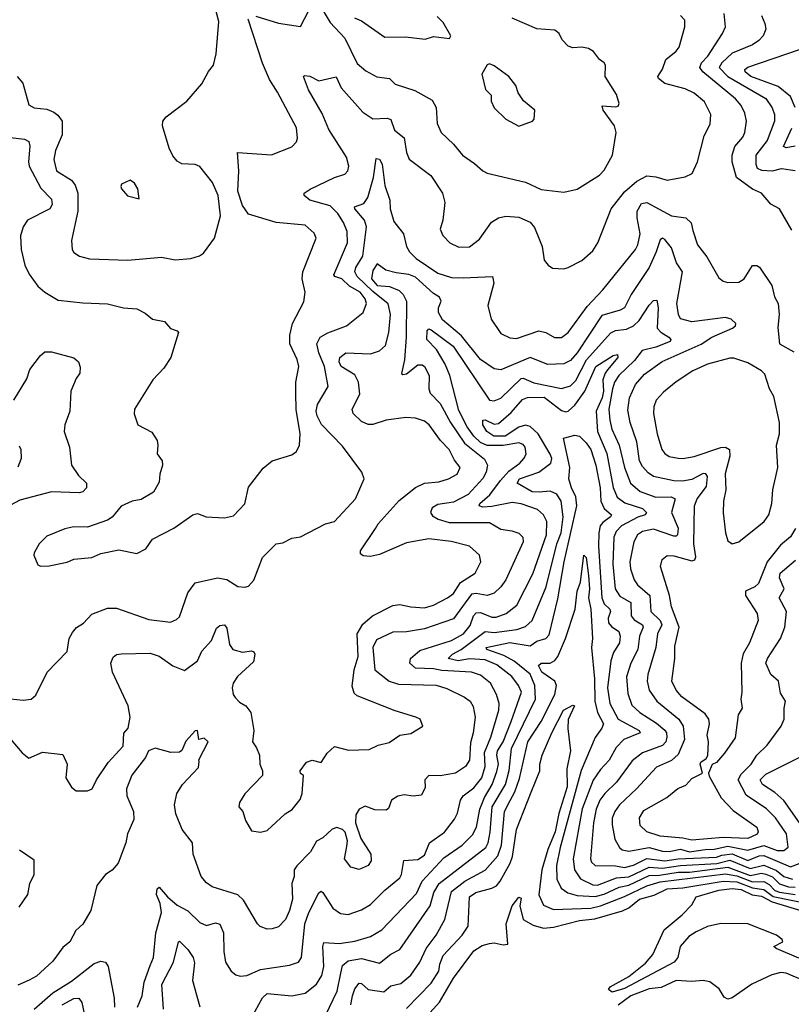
# Model space of a CAD drawing. Extents: x 1921360 to 2014538, y 768294 to 907744.
# Tile 219 of 256: x 1993974 to 1997408, y 813897 to 818277. Entities that reach past the tile are written whole.
import ezdxf

# ---------------------------------------------------------------- set-up
doc = ezdxf.new("R2010")
doc.units = 0

msp = doc.modelspace()

# ---------------------------------------------------------------- linework, layer by layer
at = {"layer": '0CON10XD'}
for points in [[(1995305, 818349.5), (1995355.3, 818265), (1995420.2, 818195), (1995475, 818082.5), (1995515, 818050), (1995562.5, 818022.5), (1995620, 818015), (1995645, 817990.6), (1995731.7, 817961.7), (1995809.4, 817919.4), (1995827.2, 817887.2), (1995831.2, 817815), (1995849.4, 817775), (1995905, 817723.1), (1995944.1, 817674.1), (1995997.9, 817637.9), (1996035, 817604.4), (1996054.7, 817594.7), (1996225, 817554.5), (1996295, 817521.3), (1996395, 817509.5), (1996455, 817522.5), (1996554.5, 817585.5), (1996575, 817608), (1996612.7, 817675), (1996628.6, 817775), (1996620.9, 817805), (1996570, 817875), (1996566.4, 817893.6), (1996625, 817889.2), (1996637.5, 817892.5), (1996641.2, 817905), (1996629.2, 817945), (1996579.4, 818025), (1996580.6, 818075), (1996575.5, 818085.5), (1996555, 818100), (1996528, 818135), (1996505, 818148.6), (1996475, 818155.6), (1996435, 818151.4), (1996415, 818159.2), (1996387.8, 818187.8), (1996374.3, 818215), (1996355, 818230.6), (1996275, 818236.5), (1996165, 818284.5)], [(1994455, 817208.1), (1994605, 817220), (1994665, 817208.6), (1994735, 817214.3), (1994773.7, 817226.3), (1994791.5, 817238.5), (1994840.5, 817305), (1994867.5, 817405), (1994857.4, 817495), (1994832.5, 817552.5), (1994775, 817624.6), (1994755, 817633.6), (1994695, 817635.6), (1994675, 817647.5), (1994655, 817670.8), (1994639.1, 817705), (1994610, 817805), (1994610.5, 817825), (1994625.7, 817845), (1994717.1, 817915), (1994785, 817992), (1994813.4, 818046.6), (1994835.6, 818074.4), (1994848.6, 818125), (1994859.3, 818269.3), (1994844.5, 818325)], [(1995025, 818292.5), (1995125, 818261.9), (1995223.3, 818246.7), (1995259.1, 818315)], [(1997410.2, 817340.3), (1997355, 817435.7), (1997317.2, 817457.2), (1997275.4, 817505.4), (1997235, 817523.6), (1997163.3, 817575), (1997145.2, 817645), (1997144.3, 817675), (1997157.1, 817712.9), (1997192.4, 817755), (1997201.2, 817775), (1997208.2, 817825), (1997201.5, 817861.5), (1997184.7, 817895), (1997159.4, 817925), (1997014.7, 818045), (1997000.5, 818065), (1997008.4, 818085), (1997035.8, 818115), (1997101.1, 818215), (1997114.5, 818245), (1997109.5, 818305)], [(1993905, 815258.9), (1993989.4, 815250.6), (1994025, 815254.5), (1994045, 815272.5), (1994095.8, 815375), (1994185, 815466.7), (1994193.6, 815525), (1994208.5, 815551.5), (1994226.2, 815573.8), (1994257.1, 815592.9), (1994295, 815633.1), (1994365, 815660), (1994405, 815660), (1994548.3, 815608.3), (1994645, 815596.7), (1994671.8, 815608.2), (1994685, 815621.2), (1994721.9, 815728.1), (1994755, 815772.5), (1994854.4, 815794.4), (1994895, 815786.7), (1994945, 815755.6), (1994975, 815752.2), (1994992.1, 815757.9), (1995015.4, 815784.6), (1995054.7, 815885.3), (1995114.5, 815945.5), (1995145, 815950), (1995185, 815970), (1995223, 815977), (1995335, 816034), (1995375, 816044.4), (1995468.6, 816145), (1995506.7, 816235), (1995496.7, 816265), (1995410.2, 816380.2), (1995316.7, 816476.7), (1995297, 816515), (1995293.9, 816535), (1995299.5, 816565), (1995346.9, 816645), (1995330.8, 816735), (1995304.5, 816794.5), (1995295.9, 816835), (1995310.8, 816865), (1995345.2, 816884.8), (1995428.6, 816915), (1995502, 816975), (1995516.9, 817015), (1995511.5, 817035), (1995489.5, 817065), (1995442.3, 817092.3), (1995407.5, 817125), (1995376.7, 817135), (1995372.4, 817142.4), (1995432.5, 817285), (1995431.4, 817335), (1995415, 817375.5), (1995390, 817415), (1995355, 817448.9), (1995264.5, 817474.5), (1995239.2, 817495), (1995240, 817505), (1995266.1, 817523.9), (1995375, 817575.4), (1995420.5, 817589.5), (1995434.3, 817605), (1995438.9, 817625), (1995427.5, 817665), (1995349.1, 817789.1), (1995320.2, 817860.2), (1995259.3, 817965), (1995236.7, 818025), (1995241.2, 818028.8), (1995265, 818026.4), (1995305, 818005.4), (1995382.3, 818022.3), (1995404.6, 817974.6), (1995500.6, 817865), (1995545, 817835.4), (1995608.5, 817838.5), (1995625, 817832.5), (1995642.2, 817785), (1995685, 817752), (1995695, 817686.7), (1995707, 817657), (1995804, 817584), (1995855.7, 817505), (1995865.4, 817464.6), (1995857.5, 817385), (1995845.6, 817345), (1995857.3, 817317.3), (1995888, 817285), (1995927.5, 817265), (1995975, 817266.9), (1996019.6, 817300.4), (1996073.9, 817376.1), (1996105, 817396.2), (1996137.2, 817402.8), (1996195, 817399.1), (1996246.3, 817376.3), (1996265, 817352), (1996287.1, 817297.1), (1996298.8, 817268.8), (1996307.8, 817207.8), (1996325.6, 817185.6), (1996345, 817172.5), (1996395, 817168.6), (1996415, 817174.2), (1996475, 817205.7), (1996525, 817248.6), (1996546.2, 817285), (1996606.1, 817435), (1996665, 817510.8), (1996720.5, 817559.5), (1996765, 817582), (1996805, 817577.9), (1996855, 817563.5), (1996935, 817578), (1996967.1, 817592.9), (1996990, 817645), (1997019.4, 817760.6), (1997047.2, 817812.8), (1997049.1, 817855), (1997022, 817912), (1996975, 817950.9), (1996935, 817969.2), (1996845, 817992.7), (1996817.1, 818015), (1996814.3, 818025), (1996835, 818057.5), (1996850, 818100), (1996895, 818136.9), (1996908.5, 818155), (1996934.4, 818245), (1996934.2, 818275), (1996915.5, 818295.5)], [(1993933, 817753), (1993995.3, 817745.3), (1994014.6, 817734.6), (1994019.3, 817715), (1994012.6, 817645), (1994016.2, 817625), (1994067.7, 817527.7), (1994115, 817478.6), (1994118, 817455), (1994107.3, 817435), (1994008.9, 817385), (1993989.1, 817355), (1993977.9, 817315), (1993979.5, 817255), (1993996.9, 817185), (1994015.4, 817145.4), (1994055, 817092), (1994085.7, 817065.7), (1994145, 817030), (1994255, 817016.9), (1994365, 817012.5), (1994435.5, 816995.5), (1994495, 816991.2), (1994532.3, 816972.3), (1994564.5, 816944.5), (1994617.5, 816935), (1994645, 816903.8), (1994675, 816893.3), (1994681.2, 816885), (1994646.4, 816773.7), (1994615, 816727.1), (1994565.8, 816675), (1994484.3, 816545), (1994483.2, 816523.2), (1994500, 816475), (1994562.1, 816442.1), (1994585.8, 816405), (1994588.9, 816385), (1994585.6, 816345.6), (1994607.8, 816315), (1994610, 816295), (1994597.5, 816255), (1994595, 816220), (1994568.8, 816175), (1994515, 816142.9), (1994475, 816136), (1994425, 816112.5), (1994385.4, 816064.6), (1994365, 816050.6), (1994275, 816019.4), (1994215, 816020.5), (1994175, 816012.5), (1994095, 815979.2), (1994060.8, 815945), (1994038.8, 815905), (1994036.7, 815895), (1994055, 815852.5), (1994066.2, 815846.2), (1994105, 815847.5), (1994185, 815863.8), (1994215, 815878), (1994295, 815884.4), (1994335, 815901.9), (1994415, 815919.2), (1994495, 815902), (1994535, 815923.8), (1994565, 815965.8), (1994660, 816015), (1994745, 816074.2), (1994765, 816080), (1994804.3, 816065.7), (1994885, 816060.6), (1994925, 816070), (1994975, 816124), (1994992.7, 816197.3), (1995057.8, 816282.2), (1995096.7, 816315), (1995185, 816340.8), (1995205, 816356), (1995218.5, 816385), (1995222.3, 816435), (1995203.7, 816543.7), (1995202.5, 816615), (1995202.5, 816665), (1995215.4, 816735), (1995208.9, 816765), (1995176.2, 816835), (1995176.7, 816873.3), (1995187.9, 816925), (1995237.6, 817022.4), (1995244.7, 817065), (1995231.6, 817125), (1995233.4, 817155), (1995293.1, 817305), (1995285, 817328), (1995245, 817362.9), (1995114.6, 817374.6), (1994992.4, 817412.4), (1994965, 817450), (1994944.3, 817515), (1994949.7, 817605), (1994943.8, 817686.2), (1995095, 817676.2), (1995185, 817712), (1995205, 817733.8), (1995210.3, 817749.7), (1995206.3, 817796.3), (1995121.5, 817955), (1995085, 818010.8), (1995054.1, 818084.1), (1994991.3, 818278.7)], [(1995463.1, 818285), (1995495, 818272.5), (1995599.5, 818199.5), (1995691.3, 818201.3), (1995778.9, 818191.1), (1995815, 818202), (1995887, 818193), (1995892.5, 818205), (1995858, 818265), (1995831.8, 818291.8)], [(1997275.4, 818295), (1997290.7, 818260.7), (1997294.6, 818235), (1997282.3, 818205), (1997262.9, 818185), (1997235, 818164.7), (1997145, 818128.8), (1997098.3, 818085), (1997086.5, 818065), (1997125, 818024), (1997295, 817926.9), (1997323.4, 817885), (1997332.9, 817855), (1997332.6, 817825), (1997299.8, 817740.2), (1997249.5, 817675), (1997250, 817635), (1997256.7, 817616.7), (1997275, 817607.2), (1997325, 817604.2), (1997365, 817615.7), (1997425, 817606.3)], [(1997425, 817886), (1997404.2, 817935), (1997349.4, 817979.4), (1997227.8, 818025), (1997202.7, 818045), (1997200.4, 818055), (1997214.5, 818065.5), (1997445, 818143.8)], [(1996195, 817804), (1996256.7, 817825), (1996263.8, 817835), (1996266.7, 817875), (1996216, 817916), (1996192.3, 817952.3), (1996181.2, 817985), (1996150, 818025), (1996085, 818071.2), (1996065, 818080), (1996053.8, 818076.2), (1996030, 818035), (1996046.7, 817966.7), (1996071.7, 817941.7), (1996072.5, 817915), (1996086.2, 817885), (1996136.7, 817835), (1996195, 817804)], [(1993962.9, 818025), (1993987.1, 817995), (1994015, 817898.8), (1994037.5, 817885), (1994095, 817879.5), (1994125, 817865.5), (1994142.7, 817852.7), (1994162.2, 817825), (1994162.5, 817765), (1994132.5, 817695), (1994125.4, 817655), (1994138.2, 817605), (1994205, 817563.5), (1994221.2, 817541.2), (1994232.2, 817505), (1994233.1, 817425), (1994204.4, 817295), (1994207.5, 817255), (1994215, 817242), (1994240, 817225), (1994285, 817213.5), (1994455, 817208.1)], [(1997425, 817714.8), (1997385, 817707.1), (1997372.8, 817712.8), (1997410.2, 817795)], [(1993934.5, 815074.5), (1993985, 815016.2), (1994015, 814992), (1994075, 815019.2), (1994165, 815008), (1994185.6, 814965), (1994179.2, 814905), (1994205, 814862.5), (1994225, 814846.7), (1994275, 814846.7), (1994296.2, 814855), (1994315.8, 814895), (1994367.6, 814972.4), (1994433.5, 815045), (1994437.3, 815102.7), (1994456.7, 815125), (1994464.7, 815175), (1994455.8, 815225), (1994387, 815375), (1994379.6, 815415), (1994389.1, 815440.9), (1994405, 815452.5), (1994425, 815456.9), (1994555, 815458.9), (1994595, 815446.2), (1994655, 815402.9), (1994707.9, 815382.1), (1994765.4, 815425), (1994785, 815468.5), (1994827.9, 815515), (1994849.8, 815570.2), (1994865, 815581.9), (1994885, 815585.6), (1994895, 815570), (1994907.5, 815497.5), (1994922.9, 815475), (1994965, 815464.3), (1995005, 815469.2), (1995015.6, 815465.6), (1995020.8, 815455), (1995015, 815421.2), (1994943.5, 815355), (1994924.5, 815325), (1994919.6, 815305), (1994923.5, 815275), (1994932.1, 815262.1), (1994951.7, 815241.7), (1994980, 815225), (1995003.1, 815195), (1995015.8, 815115), (1995010, 815065), (1995028.3, 815038.3), (1995040.8, 815005), (1995042, 814965), (1995054.2, 814935), (1995054, 814915), (1994975, 814833.3), (1994952, 814795), (1994948.8, 814775), (1994966.2, 814755), (1994978, 814715), (1995005, 814668.8), (1995045, 814662.5), (1995075, 814670), (1995155, 814743.8), (1995186.6, 814763.4), (1995222.4, 814807.6), (1995231.1, 814835), (1995237.5, 814915), (1995223.6, 814923.6), (1995222.5, 814935), (1995250, 814975), (1995275, 814983.3), (1995315, 814972.5), (1995342, 815015), (1995375, 815043.8), (1995437.5, 815027.5), (1995528.9, 815031.1), (1995569.7, 815050.3), (1995617.9, 815062.1), (1995665.7, 815094.3), (1995715, 815102.5), (1995767.5, 815135), (1995756.7, 815165), (1995737.5, 815175), (1995645, 815202.9), (1995475, 815268.9), (1995461.9, 815281.9), (1995453.1, 815313.1), (1995462.2, 815385), (1995480, 815445), (1995475.6, 815545), (1995501.6, 815588.4), (1995544.2, 815625.8), (1995635, 815671.8), (1995665.4, 815675.4), (1995714.7, 815664.7), (1995775, 815661), (1995815, 815673.3), (1995877.5, 815705), (1995903.8, 815725), (1995936.1, 815773.9), (1996000.4, 815815), (1996025.5, 815865), (1996020.8, 815895), (1995975.3, 815935.3), (1995893.8, 815956.2), (1995795, 815967.5), (1995695, 815950.7), (1995575, 815897.9), (1995535, 815889.5), (1995502.6, 815892.6), (1995490.9, 815900.9), (1995490.6, 815915), (1995556.7, 816013.3), (1995569.2, 816035), (1995661.9, 816138.1), (1995735, 816195.9), (1995775, 816215.8), (1995839.3, 816220.7), (1995882, 816235), (1995920.6, 816255), (1995934.3, 816285), (1995908.3, 816318.3), (1995885.2, 816365.2), (1995846.9, 816405), (1995796.9, 816475), (1995775, 816490.8), (1995734.6, 816504.6), (1995692.8, 816507.2), (1995605, 816496.1), (1995545, 816476.9), (1995525, 816476.9), (1995495, 816490.4), (1995458.1, 816525), (1995452.9, 816545), (1995488.1, 816611.9), (1995481.2, 816665), (1995465, 816697.1), (1995404.2, 816735), (1995395.2, 816755), (1995398.8, 816775), (1995425, 816795.8), (1995535, 816791.2), (1995575, 816804.7), (1995602.2, 816827.8), (1995616.5, 816885), (1995624.8, 816965), (1995613, 817013), (1995545, 817068), (1995476.1, 817135), (1995464.8, 817155), (1995470, 817175), (1995500.2, 817225), (1995517.8, 817355), (1995509, 817385), (1995465.6, 817435), (1995463.3, 817445), (1995505, 817460), (1995523.2, 817486.8), (1995547.7, 817575), (1995560.3, 817659.7), (1995575, 817656.9), (1995587.1, 817635), (1995598.9, 817538.9), (1995621.2, 817475), (1995623.3, 817435), (1995639.5, 817379.5), (1995682.1, 817325), (1995695, 817268.8), (1995708.9, 817245), (1995738.2, 817215), (1995835, 817149.7), (1995895, 817130), (1995948.1, 817128.1), (1996078, 817135), (1996083.3, 817105), (1996057.1, 817005), (1996071.4, 816945), (1996115, 816881.1), (1996155, 816862.1), (1996185, 816858.7), (1996285, 816893.3), (1996315, 816886.2), (1996354.1, 816864.1), (1996385, 816863.9), (1996415.4, 816885), (1996499.2, 817000.8), (1996568.8, 817075), (1996715.2, 817254.8), (1996725.3, 817275), (1996735.4, 817325), (1996721.2, 817395), (1996721.4, 817425), (1996740.6, 817459.4), (1996765, 817463.3), (1996875, 817404.7), (1996939.2, 817395), (1996963, 817373), (1996969.3, 817339.3), (1996990.4, 817275), (1997032.1, 817222.1), (1997085, 817128.8), (1997105, 817114), (1997125, 817108), (1997175, 817109.5), (1997198.1, 817125), (1997235, 817184.2), (1997255, 817184.3), (1997266.2, 817176.2), (1997321.4, 817095), (1997332.9, 817045), (1997349.4, 817015), (1997353.5, 816965), (1997348.3, 816908.3), (1997355.8, 816835.8), (1997419.3, 816799.3)], [(1994505, 817480), (1994500, 817525), (1994485, 817550), (1994465, 817562.5), (1994427.5, 817545), (1994423.3, 817535), (1994427.5, 817525), (1994454.1, 817494.1), (1994505, 817480)], [(1997426.4, 816013.6), (1997405, 815976.9), (1997360.6, 815939.4), (1997301.2, 815865), (1997261.6, 815768.4), (1997245.7, 815754.3), (1997203.9, 815735), (1997204.7, 815715), (1997255.4, 815635), (1997261.1, 815605), (1997222, 815505), (1997193.8, 815456.2), (1997185.3, 815414.7), (1997188.5, 815285), (1997183.5, 815255), (1997189.5, 815215), (1997170.9, 815185), (1997157.6, 815082.4), (1997110, 815015), (1997075, 814973.3), (1997056.4, 814963.6), (1997040, 814925), (1997042.3, 814912.3), (1997096.2, 814815), (1997149.2, 814759.2), (1997255, 814685.4), (1997260.9, 814665), (1997255.4, 814654.6), (1997215, 814635.2), (1997105, 814638.8), (1996965, 814626.9), (1996925, 814636.5), (1996825, 814645.3), (1996765.6, 814665), (1996735, 814692.5), (1996732.6, 814727.4), (1996751.2, 814758.8), (1996853.5, 814816.5), (1996903.2, 814856.8), (1996938.7, 814871.3), (1996965, 814901.4), (1997012.5, 814925), (1997002.7, 814965), (1997005.8, 814975), (1997029.2, 814990.8), (1997036.1, 815003.9), (1997039.2, 815065), (1997034.2, 815095), (1997043.8, 815145), (1997040.8, 815165), (1997025, 815189.2), (1996920.7, 815265), (1996895.2, 815295.2), (1996876.9, 815335), (1996889.7, 815435), (1996889.1, 815490.8), (1996908.8, 815575), (1996874.1, 815665), (1996865.2, 815715.2), (1996826.4, 815845), (1996833.6, 815876.4), (1996855, 815892.9), (1996885, 815891.9), (1996965, 815870.4), (1996978.4, 815875), (1996982.8, 815887.2), (1996974.8, 815945.2), (1996977.7, 816115), (1996988.3, 816145), (1997029.8, 816200.2), (1997034.7, 816245), (1997027.6, 816257.6), (1997015, 816258.6), (1996965, 816231), (1996924.4, 816224.4), (1996885, 816226.1), (1996795, 816245.3), (1996770.8, 816260.8), (1996745, 816288.9), (1996732, 816315), (1996719.7, 816399.7), (1996690.5, 816485), (1996680.4, 816540.4), (1996687.5, 816595), (1996714.7, 816655), (1996755, 816700.6), (1996832.8, 816757.2), (1997006.8, 816833.2), (1997053.8, 816865), (1997146, 816905), (1997159.2, 816915), (1997160.8, 816925), (1997140.8, 816945), (1997115, 816952.2), (1996965, 816933.7), (1996915, 816946.9), (1996906.2, 816965), (1996898.4, 817015), (1996923.1, 817155), (1996897.7, 817195), (1996875, 817262.7), (1996845, 817298.9), (1996835, 817305.3), (1996825, 817297.8), (1996806.6, 817245), (1996775.6, 817175), (1996694.7, 817055), (1996665, 816995.5), (1996645.6, 816984.4), (1996565, 816961.9), (1996455.2, 816795), (1996425, 816760.8), (1996395, 816746.5), (1996325, 816742.8), (1996245, 816773.7), (1996115, 816718.9), (1996085, 816724.6), (1996025, 816765.3), (1995940.3, 816870.3), (1995855, 816942.5), (1995838.1, 816975), (1995837.6, 816995), (1995849.2, 817025), (1995842.5, 817042.5), (1995815, 817059.4), (1995735, 817131.7), (1995705, 817143.9), (1995649.4, 817150.6), (1995602.8, 817162.8), (1995565, 817190.8), (1995545, 817161.4), (1995539.1, 817125), (1995565, 817094.9), (1995619.6, 817089.6), (1995662.4, 817072.4), (1995680, 817055), (1995694.8, 817025), (1995693.8, 816865), (1995686.1, 816763.9), (1995672.9, 816702.9), (1995678.3, 816698.3), (1995695, 816702.1), (1995745, 816741.1), (1995765, 816741.5), (1995775.5, 816735), (1995796, 816695), (1995795.3, 816635), (1995801.3, 816615), (1995845, 816570.4), (1995891, 816485), (1995953.8, 816393.8), (1996042.4, 816322.4), (1996055.3, 816295.3), (1996049.7, 816265), (1996035, 816236.4), (1995969.3, 816165), (1995905, 816131.6), (1995835, 816120.6), (1995809.6, 816105), (1995801.6, 816085), (1995810.6, 816070.6), (1995836.9, 816055), (1995885, 816039.9), (1996065, 816040.3), (1996115, 816010.4), (1996163.7, 816003.7), (1996195, 815992.5), (1996212.7, 815975), (1996214.6, 815955), (1996137.4, 815785), (1996115, 815753.9), (1996085, 815726.6), (1996055, 815715.3), (1996005, 815724.4), (1995985, 815721.2), (1995905, 815612.2), (1995775, 815568.1), (1995695, 815553.7), (1995635, 815553.1), (1995561.2, 815518.8), (1995544.8, 815485), (1995554.7, 815385), (1995618.5, 815335), (1995659.1, 815320.8), (1995827.2, 815317.2), (1995875, 815301.8), (1995953.4, 815263.4), (1995978.1, 815245), (1995992.5, 815222.5), (1996000.3, 815175), (1995991.7, 815105), (1995979.6, 815060.4), (1995975, 814982.5), (1995958.5, 814955), (1995914, 814925), (1995845, 814913.2), (1995795, 814914.3), (1995777.1, 814895), (1995778.7, 814861.3), (1995761.9, 814828.1), (1995725, 814822.9), (1995685, 814829.5), (1995657.2, 814822.8), (1995629.2, 814805), (1995615, 814768.8), (1995605, 814760.8), (1995555, 814762.2), (1995511.7, 814778.3), (1995484.4, 814765.6), (1995470.4, 814739.6), (1995468.5, 814705), (1995491.8, 814635), (1995536.2, 814565), (1995537.3, 814535), (1995525, 814514.4), (1995485, 814496.7), (1995447.5, 814507.5), (1995420, 814545), (1995429.2, 814599.2), (1995432.2, 814625), (1995422.9, 814662.9), (1995410, 814675), (1995385, 814684), (1995365, 814675.8), (1995322.6, 814637.4), (1995295, 814623.1), (1995267.9, 814575), (1995206.5, 814513.5), (1995195.9, 814495), (1995196, 814465), (1995185.2, 814435), (1995188.4, 814365), (1995175, 814314.2), (1995157.1, 814275), (1995125, 814241.9), (1995097.8, 814232.2), (1995075, 814230.9), (1995043.8, 814243.8), (1995031.9, 814255), (1994969.8, 814359.8), (1994945, 814384.3), (1994830, 814420), (1994805, 814437.5), (1994781.4, 814465), (1994746.5, 814565), (1994742.5, 814615), (1994696.5, 814675), (1994669.2, 814745), (1994662, 814785), (1994673.8, 814835), (1994698.7, 814875), (1994769.2, 814950.8), (1994772.5, 814977.5)], [(1995852.2, 815382.2), (1995815, 815390), (1995735, 815393.1), (1995710.5, 815415), (1995712.7, 815435), (1995755, 815471.6), (1995895, 815515.6), (1995949.7, 815545), (1995978.1, 815581.8), (1995993.3, 815625), (1996005, 815639.2), (1996025, 815640.3), (1996075, 815619.4), (1996095, 815619.8), (1996138.5, 815635), (1996186.9, 815673.1), (1996258, 815812), (1996318.8, 815985), (1996319.7, 816045), (1996305.2, 816075.2), (1996278.1, 816098.1), (1996205, 816123), (1996165, 816129.6), (1996075, 816111), (1996035, 816108.5), (1996018.9, 816115), (1996021.9, 816125), (1996066.9, 816163.1), (1996113.4, 816226.6), (1996150.8, 816269.2), (1996200.3, 816305), (1996217.5, 816325), (1996228.2, 816345), (1996224, 816375), (1996215, 816387.7), (1996195, 816394.2), (1996125, 816382.4), (1996055, 816382.7), (1996025, 816395.7), (1995995, 816424.8), (1995965, 816466.1), (1995928.3, 816538.3), (1995888.4, 816695), (1995867.9, 816745), (1995829.5, 816809.5), (1995785.5, 816855), (1995786.8, 816893.2), (1995795, 816901.4), (1995805, 816897.7), (1995903.4, 816825), (1996065, 816584.7), (1996085, 816581.4), (1996115, 816592.9), (1996205, 816680.6), (1996215, 816682.4), (1996262.1, 816662.1), (1996385, 816636.8), (1996425, 816647.9), (1996448.5, 816671.5), (1996496.2, 816763.8), (1996605, 816884.7), (1996625, 816894.2), (1996675, 816900), (1996705, 816914.8), (1996731.3, 816938.7), (1996775, 817007.7), (1996795, 817027.5), (1996809.5, 817029.5), (1996815.6, 816995.6), (1996811.2, 816905), (1996826.7, 816886.7), (1996862.7, 816865), (1996871.1, 816855), (1996868.8, 816845), (1996805, 816819.7), (1996744.6, 816805.4), (1996709.5, 816760.5), (1996640.6, 816695), (1996621.2, 816665), (1996611.7, 816635), (1996596.2, 816545), (1996599.6, 816495), (1996609.8, 816455), (1996642.2, 816385), (1996664.9, 816284.9), (1996692.1, 816215), (1996735, 816177.8), (1996805, 816152.9), (1996873.9, 816153.9), (1996890.4, 816145), (1996874, 816085), (1996904.4, 816015), (1996900.7, 815985), (1996895, 815978.9), (1996885, 815980), (1996795, 816010.4), (1996745, 816001.1), (1996723.5, 815985), (1996706.5, 815955), (1996688.7, 815865), (1996691.7, 815835), (1996708.2, 815785), (1996723.6, 815763.6), (1996779, 815715), (1996783.3, 815645), (1996824.3, 815604.3), (1996832.4, 815585), (1996812.2, 815545), (1996804.4, 815485), (1996768.8, 815365), (1996767, 815335), (1996774.8, 815295), (1996809.2, 815245), (1996907.8, 815165), (1996927.1, 815135), (1996932.2, 815075), (1996905, 815007.8), (1996875, 814981.2), (1996808.4, 814951.6), (1996719.3, 814855), (1996642.7, 814785), (1996621.8, 814755), (1996610.8, 814725), (1996610, 814695), (1996622.2, 814632.2), (1996644, 814594), (1996655.8, 814585), (1996685, 814577.9), (1996775, 814594.1), (1996835, 814577.7), (1996865, 814576.8), (1996915, 814587.6), (1996955, 814575.3), (1997025, 814586.5), (1997065, 814586.6), (1997125, 814601.1), (1997215, 814583.4), (1997285, 814602.9), (1997345, 814580.8), (1997375, 814580.8), (1997393.3, 814596.7), (1997386.5, 814655), (1997337.4, 814727.4), (1997296.9, 814766.9), (1997207.3, 814827.3), (1997171, 814895), (1997185, 814921.1), (1997229.7, 814965), (1997254.1, 815005.9), (1997300, 815050), (1997362.5, 815135), (1997376.5, 815165), (1997375.6, 815215), (1997382.2, 815245), (1997360.5, 815280.5), (1997350.5, 815335), (1997317.1, 815365), (1997294.7, 815415), (1997301.7, 815435), (1997360, 815525), (1997378.6, 815575), (1997385.9, 815645), (1997354.6, 815705), (1997375.7, 815745), (1997355.8, 815795), (1997357.7, 815815), (1997426.7, 815873.3)], [(1993947.3, 816585), (1994005, 816679.4), (1994018.4, 816721.6), (1994066, 816784), (1994085, 816798.9), (1994115, 816800), (1994215, 816772.5), (1994235.4, 816755.4), (1994242.1, 816732.1), (1994242, 816705), (1994225, 816681.2), (1994201.2, 816625), (1994197.3, 816535), (1994174.5, 816475), (1994171.9, 816445), (1994195.5, 816375), (1994204.3, 816295), (1994235, 816248.8), (1994271.2, 816215), (1994270.8, 816195), (1994255, 816177.5), (1994237.8, 816172.2), (1994115, 816176.9), (1993975, 816139.5), (1993910.8, 816105)], [(1995005, 813836.7), (1995054.2, 813925.8), (1995075, 813945.3), (1995185.2, 813934.7), (1995245, 813947.1), (1995295, 813987.1), (1995318.1, 814025), (1995326.8, 814065), (1995322.7, 814155), (1995327.8, 814172.2), (1995395, 814167.3), (1995465, 814178.7), (1995535, 814199.4), (1995585, 814228.4), (1995739.7, 814390.3), (1995764.6, 814445.4), (1995861.9, 814548.1), (1995942.7, 814605), (1995989.2, 814650.8), (1996006.8, 814685), (1996021.4, 814765), (1996042.7, 814817.3), (1996076.4, 814875), (1996097, 814933), (1996104.2, 814965), (1996097.6, 815005), (1996100.8, 815025), (1996124.9, 815065), (1996160.7, 815155), (1996206.6, 815285), (1996193.3, 815315), (1996163.5, 815355), (1996097, 815407), (1996045, 815428.9), (1995975, 815434.5), (1995924.7, 815424.7), (1995880, 815435), (1995900.2, 815455), (1995938, 815475), (1996045, 815555.2), (1996085, 815550.9), (1996186, 815564), (1996225, 815577.4), (1996254.8, 815605.2), (1996316.3, 815753.7), (1996363.7, 815945), (1996383, 815995), (1996392.2, 816065), (1996384.4, 816135), (1996365, 816165.8), (1996335, 816180.2), (1996285.9, 816175.9), (1996255, 816176.4), (1996187.5, 816215), (1996198.4, 816235), (1996285, 816264.4), (1996337.4, 816305), (1996341.6, 816325), (1996335.2, 816345), (1996281.3, 816435), (1996245, 816467), (1996225, 816473.7), (1996195, 816464.3), (1996135, 816424.7), (1996084.2, 816424.2), (1996052.8, 816445), (1996035.6, 816475), (1996034.4, 816495.6), (1996045, 816497.8), (1996085, 816478.5), (1996105, 816481.5), (1996160.6, 816529.4), (1996212.2, 816587.8), (1996233.7, 816596.3), (1996307.6, 816597.6), (1996385, 816538.9), (1996405, 816532.9), (1996415, 816536.3), (1996445, 816561.7), (1996488.8, 816625), (1996537.5, 816735), (1996615, 816784), (1996635, 816787.3), (1996635.3, 816775), (1996590.5, 816719.5), (1996579.3, 816705), (1996569.7, 816675), (1996571.8, 816625), (1996566.4, 816595), (1996539.9, 816535), (1996546.1, 816445), (1996586.7, 816346.7), (1996615.8, 816195.8), (1996633.3, 816153.3), (1996667.4, 816127.4), (1996745, 816102), (1996763.8, 816085), (1996756.9, 816075), (1996725, 816064.2), (1996652.9, 816025), (1996629, 816001), (1996617.7, 815975), (1996613.5, 815855), (1996624.4, 815745), (1996645, 815712.1), (1996694, 815685), (1996694.5, 815624.5), (1996708.1, 815608.1), (1996745.7, 815585.7), (1996748.9, 815575), (1996732.3, 815535), (1996725.6, 815475), (1996693.4, 815415), (1996674.3, 815354.3), (1996679.9, 815279.9), (1996697.9, 815227.9), (1996733.3, 815195), (1996808.2, 815148.2), (1996845, 815116.7), (1996853, 815105), (1996854.4, 815085), (1996848.8, 815065), (1996835, 815048.7), (1996745, 815016.2), (1996699.1, 814980.9), (1996630.2, 814885), (1996577.6, 814835), (1996555.1, 814804.9), (1996539.4, 814765), (1996527.6, 814705), (1996514.2, 814545), (1996519.1, 814529.2), (1996535, 814514.6), (1996625, 814512.9), (1996665, 814506.2), (1996705, 814516.7), (1996765, 814545.6), (1996845, 814535.6), (1996905, 814544.1), (1997075, 814552.1), (1997099.2, 814560.8), (1997145, 814567), (1997215, 814536.9), (1997265, 814557), (1997285, 814558.7), (1997405, 814508.8), (1997447.5, 814525)], [(1997145, 815945.7), (1997175, 815954.3), (1997286.7, 816045), (1997308.5, 816075), (1997321.8, 816125), (1997325.3, 816185), (1997348.4, 816285), (1997342.5, 816385), (1997355.4, 816435), (1997355.3, 816485.3), (1997330.4, 816600.4), (1997311.4, 816635), (1997290.3, 816700.3), (1997275.7, 816715.7), (1997215, 816750), (1997151.9, 816771.9), (1997135, 816771.5), (1997035, 816745.3), (1996969.2, 816715), (1996895, 816666.4), (1996839.1, 816620.8), (1996806.9, 816585), (1996795.4, 816555), (1996794, 816525), (1996810.8, 816435), (1996832.3, 816365), (1996845, 816346.9), (1996865, 816334.6), (1996905, 816327.3), (1996925, 816324.7), (1996975.8, 816334.2), (1997095, 816374.7), (1997115.8, 816375.8), (1997132.9, 816365), (1997134.7, 816335), (1997113.6, 816256.4), (1997117.1, 816185), (1997106.1, 816135), (1997104, 816084), (1997114.6, 815994.6), (1997125, 815958.8), (1997145, 815945.7)], [(1995335, 813847.1), (1995386.5, 813955), (1995403, 814035), (1995409.8, 814070.2), (1995435, 814090.2), (1995495, 814100.4), (1995575, 814079.6), (1995625, 814120.4), (1995665, 814141.5), (1995800.5, 814335), (1995816.7, 814395), (1995840.4, 814435), (1996048.8, 814595), (1996059.2, 814615), (1996067.6, 814662.4), (1996075.9, 814775), (1996136.1, 814875), (1996152.8, 814937.2), (1996163, 815035), (1996269.4, 815255), (1996266.5, 815315), (1996245, 815365.2), (1996174.2, 815424.2), (1996128.5, 815448.5), (1996053.5, 815475), (1996050, 815485), (1996155, 815506.3), (1996245, 815492.2), (1996275, 815512.2), (1996315.8, 815524.2), (1996329.7, 815540.3), (1996368.9, 815701.1), (1996397, 815865), (1996453.2, 816115), (1996448.9, 816155), (1996429, 816195), (1996418, 816235), (1996421.9, 816285), (1996394.4, 816415), (1996445, 816428.2), (1996464.6, 816424.6), (1996495, 816395.5), (1996515, 816365.7), (1996538.4, 816295), (1996556.8, 816195), (1996560, 816135), (1996575, 816102.7), (1996607.1, 816075), (1996603.8, 816065), (1996569.3, 816040.7), (1996557.6, 816025), (1996550.8, 815995), (1996549.7, 815935), (1996564.8, 815705), (1996575, 815678.7), (1996600.3, 815655), (1996603.2, 815645), (1996593, 815615), (1996593.7, 815593.7), (1996607.1, 815577.1), (1996640.4, 815555), (1996646.8, 815535), (1996644, 815505), (1996617.2, 815462.8), (1996605.2, 815424.8), (1996589.3, 815305), (1996600.1, 815235), (1996637.1, 815165), (1996730.8, 815115), (1996735.4, 815105), (1996662.5, 815075), (1996629.1, 815039.1), (1996597.3, 814982.7), (1996558.7, 814941.3), (1996525.9, 814894.1), (1996477.3, 814767.3), (1996437.3, 814545), (1996442.5, 814495), (1996470, 814455), (1996525, 814428.7), (1996545, 814427.3), (1996629.6, 814460.4), (1996685, 814463.8), (1996775, 814507.5), (1996835, 814503), (1996915.3, 814514.7), (1997076, 814524), (1997135, 814538), (1997225, 814500.8), (1997285, 814516), (1997342.3, 814492.3), (1997375.1, 814465.1), (1997413.3, 814453.3)], [(1993971.2, 816381.2), (1993979.4, 816365), (1993980, 816325), (1993965, 816286.9)], [(1995448, 813895), (1995454.3, 813934.3), (1995465, 813965.4), (1995485, 813990.5), (1995495, 813990), (1995525, 813962.4), (1995595, 813952.2), (1995625, 813979.1), (1995670.4, 813989.6), (1995715, 814027.1), (1995755.2, 814084.8), (1995783.3, 814145), (1995827.4, 814205), (1995865.8, 814274.2), (1995895, 814399.2), (1995955, 814444.5), (1996045, 814493.3), (1996102.3, 814557.7), (1996117.5, 814605), (1996132, 814755), (1996156, 814804), (1996178, 814842), (1996198.2, 814901.8), (1996235.6, 815065), (1996294.4, 815155), (1996354.8, 815275), (1996362.6, 815315), (1996356, 815335), (1996297.4, 815375), (1996283.1, 815405), (1996295.3, 815414.7), (1996335, 815414.2), (1996355, 815426.7), (1996369.3, 815445), (1996403, 815525), (1996445.6, 815654.4), (1996455.4, 815735), (1996469.5, 815775), (1996484.5, 815895.5), (1996495.4, 815885), (1996505.2, 815804.8), (1996510.3, 815745), (1996505.9, 815705), (1996515.1, 815655), (1996523.2, 815525), (1996518.6, 815485), (1996532.5, 815345), (1996534.2, 815245), (1996545, 815195.5), (1996572.3, 815145), (1996565.4, 815125), (1996535.6, 815084.4), (1996473.4, 814936.6), (1996379.8, 814595), (1996363.1, 814515), (1996364.5, 814454.5), (1996383.9, 814413.9), (1996413, 814393), (1996455, 814380.7), (1996535, 814376.4), (1996575, 814387.2), (1996642.4, 814417.6), (1996685, 814426.7), (1996775, 814470.7), (1996821.5, 814471.5), (1996905, 814485.6), (1996955, 814484.8), (1997125, 814507.2), (1997225, 814470.7), (1997275, 814480.4), (1997295, 814476.6), (1997325, 814463.6), (1997355, 814432.5), (1997395, 814420.2), (1997425, 814418.9)], [(1994497.8, 813885), (1994518.8, 813935), (1994527.8, 813995), (1994555, 814070), (1994569.7, 814105), (1994579, 814215), (1994604.7, 814305), (1994598.8, 814345), (1994582.2, 814385), (1994585, 814411.2), (1994595, 814418.8), (1994631.5, 814375), (1994675, 814338), (1994722.6, 814312.6), (1994775, 814260.9), (1994805, 814248.2), (1994845, 814260), (1994865, 814253.1), (1994880.9, 814215), (1994882.2, 814132.2), (1994889.4, 814085), (1994915, 814044.2), (1994935, 814028.6), (1994955, 814022.2), (1994985.3, 814024.7), (1995045, 814052.7), (1995175, 814070.8), (1995214.2, 814085), (1995227.7, 814105), (1995243.1, 814255), (1995260.4, 814305), (1995305, 814393.3), (1995315, 814400), (1995323.3, 814395), (1995367.8, 814325), (1995401.1, 814301.1), (1995435, 814296.9), (1995495, 814316.8), (1995535, 814341.1), (1995599.1, 814405), (1995665, 814459.6), (1995673.1, 814475), (1995683.2, 814536.8), (1995745, 814540.9), (1995775, 814560), (1995797.8, 814615), (1995865, 814663.1), (1995909, 814721), (1995922.1, 814747.9), (1995935.9, 814805), (1995947.8, 814825), (1995995, 814859.5), (1996030.5, 814905), (1996044.9, 814955), (1996042.2, 815017.8), (1996070.9, 815085), (1996106, 815205), (1996108.1, 815235), (1996096.2, 815275), (1996068.7, 815325), (1996025, 815361.2), (1995985, 815375.2), (1995852.2, 815382.2)], [(1995695, 813877.8), (1995805, 813990.9), (1995839.8, 814045), (1995843.2, 814075), (1995857.9, 814115), (1995942.5, 814205), (1995970, 814245), (1995975.6, 814375), (1996004.2, 814395), (1996075, 814413.9), (1996095.2, 814424.8), (1996112.6, 814445), (1996157, 814525), (1996167.7, 814555), (1996185.5, 814674.5), (1996249.6, 814840.4), (1996288.8, 814935), (1996288.4, 814965), (1996299.3, 815005), (1996341.9, 815105), (1996394.7, 815205), (1996435, 815227.5), (1996442.5, 815225), (1996415.4, 815164.6), (1996414, 815124), (1996424.7, 815025), (1996408.8, 814945), (1996410.8, 814865), (1996373.7, 814746.3), (1996356.3, 814665), (1996325, 814586.5), (1996297.8, 814495), (1996284.4, 814384.4), (1996305, 814338.2), (1996349.4, 814319.4), (1996515, 814324.6), (1996559.2, 814335), (1996665, 814376.7), (1996764.4, 814424.4), (1996825, 814441.8), (1997115, 814478.2), (1997165, 814468.9), (1997235, 814442.1), (1997285, 814442.8), (1997309.9, 814429.9), (1997335, 814402.8), (1997355, 814395.8), (1997425, 814386.3)], [(1994772.5, 814977.5), (1994770.8, 814985), (1994812.2, 815065), (1994795, 815081.4), (1994771.2, 815075), (1994765, 815115.8), (1994755, 815114.2), (1994712.8, 815067.2), (1994695, 815025.8), (1994685, 815019.4), (1994646.8, 815016.8), (1994576.5, 815036.5), (1994547.1, 815025), (1994533.1, 814995), (1994473.1, 814916.9), (1994449.6, 814855), (1994450.6, 814825), (1994479.5, 814755), (1994481.2, 814718.8), (1994454, 814656), (1994445.4, 814615), (1994411.4, 814525), (1994385.4, 814494.6), (1994355, 814474), (1994317.5, 814425), (1994290, 814315), (1994255, 814254), (1994224.1, 814225.9), (1994196.9, 814175), (1994165, 814149.4), (1994121.1, 814088.9), (1994047.8, 814022.2), (1994016, 814004), (1993965, 813982.5)], [(1997465.7, 814675), (1997375, 814804.1), (1997335, 814839.5), (1997280, 814875), (1997269.7, 814895), (1997295, 814920.6), (1997517.6, 815032.4)], [(1993970.9, 814329.1), (1994010, 814385), (1994018.2, 814435), (1994037.8, 814475), (1994038.3, 814538.3), (1993973.4, 814583.4)], [(1995743.3, 813796.7), (1995842.6, 813907.4), (1995905, 814013.5), (1995994.5, 814135), (1996031.5, 814158.5), (1996065, 814168.2), (1996085, 814170.3), (1996125, 814161.1), (1996146.7, 814165), (1996138.5, 814255), (1996165.6, 814335), (1996195, 814373.3), (1996205, 814370), (1996200, 814335), (1996215, 814274.4), (1996259.7, 814249.7), (1996305, 814235.2), (1996349.6, 814240.4), (1996465, 814269.7), (1996533, 814277), (1996657.2, 814312.8), (1996685, 814327), (1996732.8, 814365), (1996797.9, 814382.1), (1996855, 814410.3), (1996925, 814415.7), (1997105.4, 814445.4), (1997165, 814442.6), (1997235, 814415.1), (1997285, 814408.5), (1997326.6, 814376.6), (1997495, 814341.9)], [(1997442.2, 814102.2), (1997340, 814145), (1997330, 814155), (1997370, 814175), (1997367.5, 814185), (1997342.5, 814205), (1997215.2, 814255.2), (1997095, 814256.7), (1997035, 814243.1), (1996985, 814218.9), (1996951.7, 814198.3), (1996913, 814155), (1996903, 814105), (1996886.4, 814085), (1996665, 813967.7), (1996611.1, 813951.1), (1996595, 813962.5), (1996601.9, 813975), (1996685, 814020.6), (1996759.2, 814080.8), (1996791.1, 814118.9), (1996841.7, 814228.3), (1996922.9, 814295), (1996965, 814340), (1996984.4, 814375), (1997085, 814405.6), (1997145, 814411.7), (1997185, 814407.3), (1997234.5, 814384.5), (1997275, 814378.6), (1997323.2, 814353.2), (1997552.6, 814282.6)], [(1994613.6, 813875), (1994605.7, 813985), (1994658.6, 814085), (1994680, 814175), (1994685, 814177.5), (1994721.5, 814141.5), (1994745.2, 814105.2), (1994751.4, 814081.4), (1994743.3, 814003.3), (1994775, 813886)], [(1994038.2, 813875), (1994121.7, 813948.3), (1994205, 813999.5), (1994305, 814078.5), (1994335, 814088.5), (1994355, 814084.3), (1994367.8, 814065), (1994394.3, 813925), (1994395.8, 813885)], [(1997465, 814001.9), (1997385.2, 814035.2), (1997361.6, 814038.4), (1997321.8, 814028.2), (1997232.9, 813987.1), (1997145, 813925.6), (1997125, 813919.4), (1997109.5, 813929.5), (1997086.3, 813966.3), (1997045, 813997.5), (1997015, 814002.9), (1996965, 813998.4), (1996895, 814003.8), (1996828.2, 813971.8), (1996775, 813965.3), (1996693, 813935), (1996637, 813893)], [(1994163.2, 813895), (1994215, 813923.3), (1994236.9, 813925), (1994250.3, 813905), (1994275.2, 813785)]]:
    msp.add_lwpolyline(points, dxfattribs=at)

doc.saveas('drawing.dxf')
